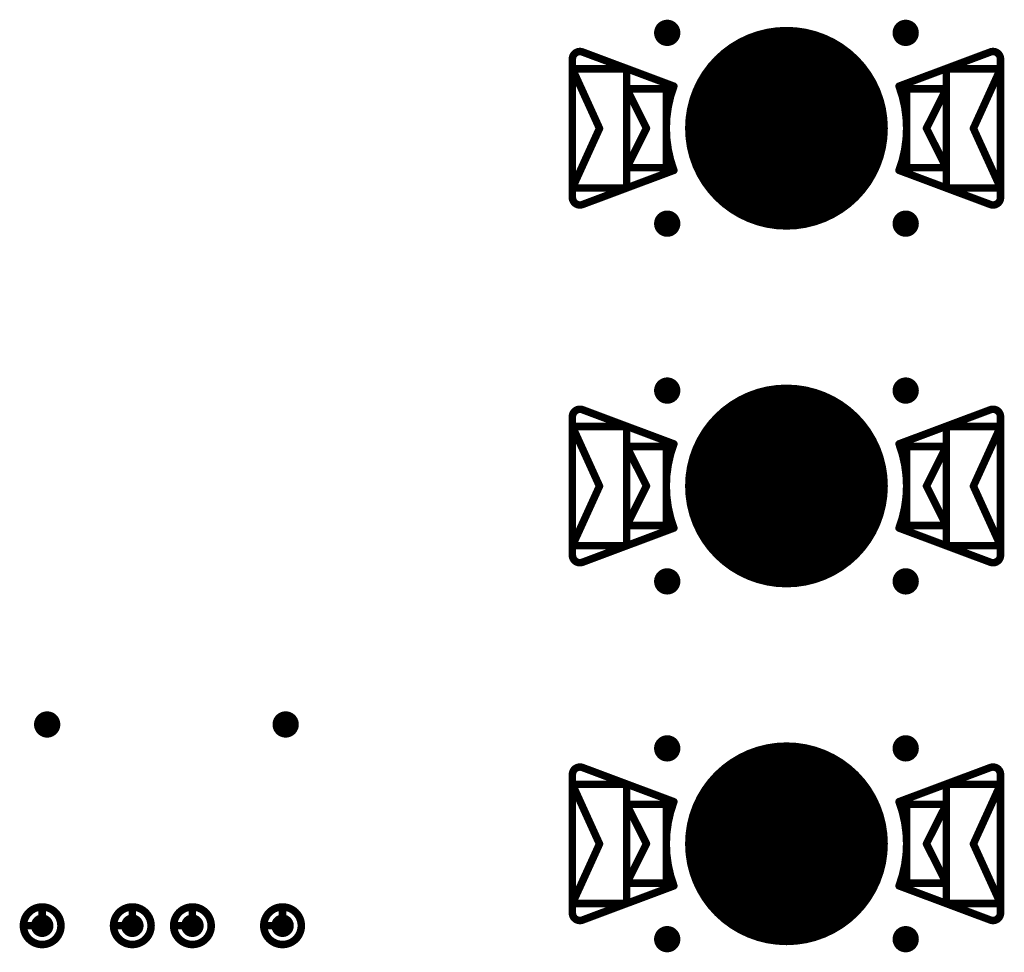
# Model space of a CAD drawing. Header units: millimetres. Extents: x 62 to 363, y 42 to 391.
# Tile 156 of 216: x 317 to 330, y 119 to 131. Entities that reach past the tile are written whole.
import ezdxf

# ---------------------------------------------------------------- set-up
doc = ezdxf.new("R2010")
doc.units = ezdxf.units.MM
for name, color, linetype in [('Mechanical8', 56, 'Continuous'), ('PadHoleLayer', 156, 'Continuous'), ('ViaHoleLayer', 16, 'Continuous')]:
    doc.layers.add(name, color=color, linetype=linetype)

# ---------------------------------------------------------------- blocks, each defined once
blk = doc.blocks.new('HARWIN_S9121_45R_1799')
at = {"layer": 'Mechanical8'}
for points, const_width in [([(1.3, 0, 1), (-1.3, 0, 1)], 0.1), ([(-2.74, 1.015, 1), (-2.69, 1.015, 1)], 0.05), ([(-2.74, 1.015, 1), (-2.69, 1.015, 1)], 0.05), ([(2.69, 1.015, 1), (2.74, 1.015, 1)], 0.05), ([(2.69, 1.015, 1), (2.74, 1.015, 1)], 0.05), ([(-2.875, 0.921, 1), (-2.825, 0.921, 1)], 0.05), ([(-2.875, 0.921, 1), (-2.825, 0.921, 1)], 0.05), ([(2.825, 0.921, 1), (2.875, 0.921, 1)], 0.05), ([(2.825, 0.921, 1), (2.875, 0.921, 1)], 0.05), ([(-2.875, 0.791, 1), (-2.825, 0.791, 1)], 0.05), ([(-2.875, 0.791, 1), (-2.825, 0.791, 1)], 0.05), ([(-2.875, 0.791, 1), (-2.825, 0.791, 1)], 0.05), ([(-2.152, 0.791, 1), (-2.102, 0.791, 1)], 0.05), ([(-2.152, 0.791, 1), (-2.102, 0.791, 1)], 0.05), ([(2.103, 0.791, 1), (2.153, 0.791, 1)], 0.05), ([(2.103, 0.791, 1), (2.153, 0.791, 1)], 0.05), ([(2.825, 0.791, 1), (2.875, 0.791, 1)], 0.05), ([(2.825, 0.791, 1), (2.875, 0.791, 1)], 0.05), ([(2.825, 0.791, 1), (2.875, 0.791, 1)], 0.05), ([(-2.152, 0.525, 1), (-2.102, 0.525, 1)], 0.05), ([(-2.152, 0.525, 1), (-2.102, 0.525, 1)], 0.05), ([(-2.152, 0.525, 1), (-2.102, 0.525, 1)], 0.05), ([(-1.625, 0.525, 1), (-1.575, 0.525, 1)], 0.05), ([(-1.625, 0.525, 1), (-1.575, 0.525, 1)], 0.05), ([(-1.524, 0.56, 1), (-1.474, 0.56, 1)], 0.05), ([(-1.524, 0.56, 1), (-1.474, 0.56, 1)], 0.05), ([(-0.025, 0.5, 1), (0.025, 0.5, 1)], 0.05), ([(-0.025, 0.5, 1), (0.025, 0.5, 1)], 0.05), ([(1.474, 0.56, 1), (1.524, 0.56, 1)], 0.05), ([(1.474, 0.56, 1), (1.524, 0.56, 1)], 0.05), ([(1.575, 0.525, 1), (1.625, 0.525, 1)], 0.05), ([(1.575, 0.525, 1), (1.625, 0.525, 1)], 0.05), ([(2.103, 0.525, 1), (2.153, 0.525, 1)], 0.05), ([(2.103, 0.525, 1), (2.153, 0.525, 1)], 0.05), ([(2.103, 0.525, 1), (2.153, 0.525, 1)], 0.05), ([(-2.514, -0.002, 1), (-2.464, -0.002, 1)], 0.05), ([(-2.514, -0.002, 1), (-2.464, -0.002, 1)], 0.05), ([(-1.889, 0, 1), (-1.839, 0, 1)], 0.05), ([(-1.889, 0, 1), (-1.839, 0, 1)], 0.05), ([(-1.325, 0, 1), (-1.275, 0, 1)], 0.05), ([(-0.525, 0, 1), (-0.475, 0, 1)], 0.05), ([(-0.525, 0, 1), (-0.475, 0, 1)], 0.05), ([(-0.025, 0, 1), (0.025, 0, 1)], 0.05), ([(-0.025, 0, 1), (0.025, 0, 1)], 0.05), ([(-0.025, 0, 1), (0.025, 0, 1)], 0.05), ([(-0.025, 0, 1), (0.025, 0, 1)], 0.05), ([(-0.025, 0, 1), (0.025, 0, 1)], 0.05), ([(-0.025, 0, 1), (0.025, 0, 1)], 0.05), ([(-0.025, 0, 1), (0.025, 0, 1)], 0.05), ([(-0.025, 0, 1), (0.025, 0, 1)], 0.05), ([(0.475, 0, 1), (0.525, 0, 1)], 0.05), ([(0.475, 0, 1), (0.525, 0, 1)], 0.05), ([(1.275, 0, 1), (1.325, 0, 1)], 0.05), ([(1.839, 0, 1), (1.889, 0, 1)], 0.05), ([(1.839, 0, 1), (1.889, 0, 1)], 0.05), ([(2.464, -0.002, 1), (2.514, -0.002, 1)], 0.05), ([(2.464, -0.002, 1), (2.514, -0.002, 1)], 0.05), ([(-2.152, -0.525, 1), (-2.102, -0.525, 1)], 0.05), ([(-2.152, -0.525, 1), (-2.102, -0.525, 1)], 0.05), ([(-2.152, -0.525, 1), (-2.102, -0.525, 1)], 0.05), ([(-1.625, -0.525, 1), (-1.575, -0.525, 1)], 0.05), ([(-1.625, -0.525, 1), (-1.575, -0.525, 1)], 0.05), ([(-1.524, -0.56, 1), (-1.474, -0.56, 1)], 0.05), ([(-1.524, -0.56, 1), (-1.474, -0.56, 1)], 0.05), ([(-0.025, -0.5, 1), (0.025, -0.5, 1)], 0.05), ([(-0.025, -0.5, 1), (0.025, -0.5, 1)], 0.05), ([(1.474, -0.56, 1), (1.524, -0.56, 1)], 0.05), ([(1.474, -0.56, 1), (1.524, -0.56, 1)], 0.05), ([(1.575, -0.525, 1), (1.625, -0.525, 1)], 0.05), ([(1.575, -0.525, 1), (1.625, -0.525, 1)], 0.05), ([(2.103, -0.525, 1), (2.153, -0.525, 1)], 0.05), ([(2.103, -0.525, 1), (2.153, -0.525, 1)], 0.05), ([(2.103, -0.525, 1), (2.153, -0.525, 1)], 0.05), ([(-2.875, -0.795, 1), (-2.825, -0.795, 1)], 0.05), ([(-2.875, -0.795, 1), (-2.825, -0.795, 1)], 0.05), ([(-2.875, -0.795, 1), (-2.825, -0.795, 1)], 0.05), ([(-2.152, -0.795, 1), (-2.102, -0.795, 1)], 0.05), ([(-2.152, -0.795, 1), (-2.102, -0.795, 1)], 0.05), ([(2.103, -0.795, 1), (2.153, -0.795, 1)], 0.05), ([(2.103, -0.795, 1), (2.153, -0.795, 1)], 0.05), ([(2.825, -0.795, 1), (2.875, -0.795, 1)], 0.05), ([(2.825, -0.795, 1), (2.875, -0.795, 1)], 0.05), ([(2.825, -0.795, 1), (2.875, -0.795, 1)], 0.05), ([(-2.875, -0.921, 1), (-2.825, -0.921, 1)], 0.05), ([(-2.875, -0.921, 1), (-2.825, -0.921, 1)], 0.05), ([(2.825, -0.921, 1), (2.875, -0.921, 1)], 0.05), ([(2.825, -0.921, 1), (2.875, -0.921, 1)], 0.05), ([(-2.74, -1.015, 1), (-2.69, -1.015, 1)], 0.05), ([(-2.74, -1.015, 1), (-2.69, -1.015, 1)], 0.05), ([(2.69, -1.015, 1), (2.74, -1.015, 1)], 0.05), ([(2.69, -1.015, 1), (2.74, -1.015, 1)], 0.05)]:
    blk.add_lwpolyline(points, format="xyb", close=True, dxfattribs=dict(at, const_width=const_width))
at = {"layer": 'Mechanical8', "const_width": 0.1}
for points in [[(-2.85, 0.921, -0.523343), (-2.715, 1.015)], [(2.715, 1.015, -0.523343), (2.85, 0.921)], [(-1.499, -0.56, -0.180829), (-1.499, 0.56)], [(1.499, 0.56, -0.180829), (1.499, -0.56)], [(-2.715, -1.015, -0.523343), (-2.85, -0.921)], [(2.85, -0.921, -0.523343), (2.715, -1.015)]]:
    blk.add_lwpolyline(points, format="xyb", dxfattribs=at)
for points in [[(-2.715, 1.015), (-1.499, 0.56)], [(1.499, 0.56), (2.715, 1.015)], [(-2.85, -0.921), (-2.85, 0.921)], [(2.85, -0.921), (2.85, 0.921)], [(-2.85, 0.791), (-2.127, 0.791)], [(-2.85, 0.791), (-2.489, -0.002)], [(-2.85, -0.795), (-2.85, 0.791)], [(-2.127, -0.795), (-2.127, 0.791)], [(2.128, 0.791), (2.85, 0.791)], [(2.128, -0.795), (2.128, 0.791)], [(2.489, -0.002), (2.85, 0.791)], [(2.85, -0.795), (2.85, 0.791)], [(-2.127, 0.525), (-1.6, 0.525)], [(-2.127, 0.525), (-1.864, 0)], [(-2.127, -0.525), (-2.127, 0.525)], [(-1.6, -0.525), (-1.6, 0.525)], [(0, 0), (0, 0.5)], [(0, 0), (0, 0.5)], [(1.6, 0.525), (2.128, 0.525)], [(1.6, -0.525), (1.6, 0.525)], [(1.864, 0), (2.128, 0.525)], [(2.128, -0.525), (2.128, 0.525)], [(-2.85, -0.795), (-2.489, -0.002)], [(-2.127, -0.525), (-1.864, 0)], [(-0.5, 0), (0, 0)], [(-0.5, 0), (0, 0)], [(0, 0), (0.5, 0)], [(0, 0), (0.5, 0)], [(0, -0.5), (0, 0)], [(0, -0.5), (0, 0)], [(1.864, 0), (2.128, -0.525)], [(2.489, -0.002), (2.85, -0.795)], [(-2.715, -1.015), (-1.499, -0.56)], [(-2.127, -0.525), (-1.6, -0.525)], [(1.499, -0.56), (2.715, -1.015)], [(1.6, -0.525), (2.128, -0.525)], [(-2.85, -0.795), (-2.127, -0.795)], [(2.128, -0.795), (2.85, -0.795)]]:
    blk.add_lwpolyline(points, dxfattribs=at)
at = {"layer": 'PadHoleLayer', "const_width": 1.3}
blk.add_lwpolyline([(-0.65, 0, 1), (0.65, 0, 1)], format="xyb", close=True, dxfattribs=at)
blk = doc.blocks.new('HARWIN_S9121_45R_1831')
at = {"layer": 'Mechanical8'}
for points, const_width in [([(1.3, 0, 1), (-1.3, 0, 1)], 0.1), ([(-2.74, 1.015, 1), (-2.69, 1.015, 1)], 0.05), ([(-2.74, 1.015, 1), (-2.69, 1.015, 1)], 0.05), ([(2.69, 1.015, 1), (2.74, 1.015, 1)], 0.05), ([(2.69, 1.015, 1), (2.74, 1.015, 1)], 0.05), ([(-2.875, 0.921, 1), (-2.825, 0.921, 1)], 0.05), ([(-2.875, 0.921, 1), (-2.825, 0.921, 1)], 0.05), ([(2.825, 0.921, 1), (2.875, 0.921, 1)], 0.05), ([(2.825, 0.921, 1), (2.875, 0.921, 1)], 0.05), ([(-2.875, 0.791, 1), (-2.825, 0.791, 1)], 0.05), ([(-2.875, 0.791, 1), (-2.825, 0.791, 1)], 0.05), ([(-2.875, 0.791, 1), (-2.825, 0.791, 1)], 0.05), ([(-2.152, 0.791, 1), (-2.102, 0.791, 1)], 0.05), ([(-2.152, 0.791, 1), (-2.102, 0.791, 1)], 0.05), ([(2.103, 0.791, 1), (2.153, 0.791, 1)], 0.05), ([(2.103, 0.791, 1), (2.153, 0.791, 1)], 0.05), ([(2.825, 0.791, 1), (2.875, 0.791, 1)], 0.05), ([(2.825, 0.791, 1), (2.875, 0.791, 1)], 0.05), ([(2.825, 0.791, 1), (2.875, 0.791, 1)], 0.05), ([(-2.152, 0.525, 1), (-2.102, 0.525, 1)], 0.05), ([(-2.152, 0.525, 1), (-2.102, 0.525, 1)], 0.05), ([(-2.152, 0.525, 1), (-2.102, 0.525, 1)], 0.05), ([(-1.625, 0.525, 1), (-1.575, 0.525, 1)], 0.05), ([(-1.625, 0.525, 1), (-1.575, 0.525, 1)], 0.05), ([(-1.524, 0.56, 1), (-1.474, 0.56, 1)], 0.05), ([(-1.524, 0.56, 1), (-1.474, 0.56, 1)], 0.05), ([(-0.025, 0.5, 1), (0.025, 0.5, 1)], 0.05), ([(-0.025, 0.5, 1), (0.025, 0.5, 1)], 0.05), ([(1.474, 0.56, 1), (1.524, 0.56, 1)], 0.05), ([(1.474, 0.56, 1), (1.524, 0.56, 1)], 0.05), ([(1.575, 0.525, 1), (1.625, 0.525, 1)], 0.05), ([(1.575, 0.525, 1), (1.625, 0.525, 1)], 0.05), ([(2.103, 0.525, 1), (2.153, 0.525, 1)], 0.05), ([(2.103, 0.525, 1), (2.153, 0.525, 1)], 0.05), ([(2.103, 0.525, 1), (2.153, 0.525, 1)], 0.05), ([(-2.514, -0.002, 1), (-2.464, -0.002, 1)], 0.05), ([(-2.514, -0.002, 1), (-2.464, -0.002, 1)], 0.05), ([(-1.889, 0, 1), (-1.839, 0, 1)], 0.05), ([(-1.889, 0, 1), (-1.839, 0, 1)], 0.05), ([(-1.325, 0, 1), (-1.275, 0, 1)], 0.05), ([(-0.525, 0, 1), (-0.475, 0, 1)], 0.05), ([(-0.525, 0, 1), (-0.475, 0, 1)], 0.05), ([(-0.025, 0, 1), (0.025, 0, 1)], 0.05), ([(-0.025, 0, 1), (0.025, 0, 1)], 0.05), ([(-0.025, 0, 1), (0.025, 0, 1)], 0.05), ([(-0.025, 0, 1), (0.025, 0, 1)], 0.05), ([(-0.025, 0, 1), (0.025, 0, 1)], 0.05), ([(-0.025, 0, 1), (0.025, 0, 1)], 0.05), ([(-0.025, 0, 1), (0.025, 0, 1)], 0.05), ([(-0.025, 0, 1), (0.025, 0, 1)], 0.05), ([(0.475, 0, 1), (0.525, 0, 1)], 0.05), ([(0.475, 0, 1), (0.525, 0, 1)], 0.05), ([(1.275, 0, 1), (1.325, 0, 1)], 0.05), ([(1.839, 0, 1), (1.889, 0, 1)], 0.05), ([(1.839, 0, 1), (1.889, 0, 1)], 0.05), ([(2.464, -0.002, 1), (2.514, -0.002, 1)], 0.05), ([(2.464, -0.002, 1), (2.514, -0.002, 1)], 0.05), ([(-2.152, -0.525, 1), (-2.102, -0.525, 1)], 0.05), ([(-2.152, -0.525, 1), (-2.102, -0.525, 1)], 0.05), ([(-2.152, -0.525, 1), (-2.102, -0.525, 1)], 0.05), ([(-1.625, -0.525, 1), (-1.575, -0.525, 1)], 0.05), ([(-1.625, -0.525, 1), (-1.575, -0.525, 1)], 0.05), ([(-1.524, -0.56, 1), (-1.474, -0.56, 1)], 0.05), ([(-1.524, -0.56, 1), (-1.474, -0.56, 1)], 0.05), ([(-0.025, -0.5, 1), (0.025, -0.5, 1)], 0.05), ([(-0.025, -0.5, 1), (0.025, -0.5, 1)], 0.05), ([(1.474, -0.56, 1), (1.524, -0.56, 1)], 0.05), ([(1.474, -0.56, 1), (1.524, -0.56, 1)], 0.05), ([(1.575, -0.525, 1), (1.625, -0.525, 1)], 0.05), ([(1.575, -0.525, 1), (1.625, -0.525, 1)], 0.05), ([(2.103, -0.525, 1), (2.153, -0.525, 1)], 0.05), ([(2.103, -0.525, 1), (2.153, -0.525, 1)], 0.05), ([(2.103, -0.525, 1), (2.153, -0.525, 1)], 0.05), ([(-2.875, -0.795, 1), (-2.825, -0.795, 1)], 0.05), ([(-2.875, -0.795, 1), (-2.825, -0.795, 1)], 0.05), ([(-2.875, -0.795, 1), (-2.825, -0.795, 1)], 0.05), ([(-2.152, -0.795, 1), (-2.102, -0.795, 1)], 0.05), ([(-2.152, -0.795, 1), (-2.102, -0.795, 1)], 0.05), ([(2.103, -0.795, 1), (2.153, -0.795, 1)], 0.05), ([(2.103, -0.795, 1), (2.153, -0.795, 1)], 0.05), ([(2.825, -0.795, 1), (2.875, -0.795, 1)], 0.05), ([(2.825, -0.795, 1), (2.875, -0.795, 1)], 0.05), ([(2.825, -0.795, 1), (2.875, -0.795, 1)], 0.05), ([(-2.875, -0.921, 1), (-2.825, -0.921, 1)], 0.05), ([(-2.875, -0.921, 1), (-2.825, -0.921, 1)], 0.05), ([(2.825, -0.921, 1), (2.875, -0.921, 1)], 0.05), ([(2.825, -0.921, 1), (2.875, -0.921, 1)], 0.05), ([(-2.74, -1.015, 1), (-2.69, -1.015, 1)], 0.05), ([(-2.74, -1.015, 1), (-2.69, -1.015, 1)], 0.05), ([(2.69, -1.015, 1), (2.74, -1.015, 1)], 0.05), ([(2.69, -1.015, 1), (2.74, -1.015, 1)], 0.05)]:
    blk.add_lwpolyline(points, format="xyb", close=True, dxfattribs=dict(at, const_width=const_width))
at = {"layer": 'Mechanical8', "const_width": 0.1}
for points in [[(-2.85, 0.921, -0.523343), (-2.715, 1.015)], [(2.715, 1.015, -0.523343), (2.85, 0.921)], [(-1.499, -0.56, -0.180829), (-1.499, 0.56)], [(1.499, 0.56, -0.180829), (1.499, -0.56)], [(-2.715, -1.015, -0.523343), (-2.85, -0.921)], [(2.85, -0.921, -0.523343), (2.715, -1.015)]]:
    blk.add_lwpolyline(points, format="xyb", dxfattribs=at)
for points in [[(-2.715, 1.015), (-1.499, 0.56)], [(1.499, 0.56), (2.715, 1.015)], [(-2.85, -0.921), (-2.85, 0.921)], [(2.85, -0.921), (2.85, 0.921)], [(-2.85, 0.791), (-2.127, 0.791)], [(-2.85, 0.791), (-2.489, -0.002)], [(-2.85, -0.795), (-2.85, 0.791)], [(-2.127, -0.795), (-2.127, 0.791)], [(2.128, 0.791), (2.85, 0.791)], [(2.128, -0.795), (2.128, 0.791)], [(2.489, -0.002), (2.85, 0.791)], [(2.85, -0.795), (2.85, 0.791)], [(-2.127, 0.525), (-1.6, 0.525)], [(-2.127, 0.525), (-1.864, 0)], [(-2.127, -0.525), (-2.127, 0.525)], [(-1.6, -0.525), (-1.6, 0.525)], [(0, 0), (0, 0.5)], [(0, 0), (0, 0.5)], [(1.6, 0.525), (2.128, 0.525)], [(1.6, -0.525), (1.6, 0.525)], [(1.864, 0), (2.128, 0.525)], [(2.128, -0.525), (2.128, 0.525)], [(-2.85, -0.795), (-2.489, -0.002)], [(-2.127, -0.525), (-1.864, 0)], [(-0.5, 0), (0, 0)], [(-0.5, 0), (0, 0)], [(0, 0), (0.5, 0)], [(0, 0), (0.5, 0)], [(0, -0.5), (0, 0)], [(0, -0.5), (0, 0)], [(1.864, 0), (2.128, -0.525)], [(2.489, -0.002), (2.85, -0.795)], [(-2.715, -1.015), (-1.499, -0.56)], [(-2.127, -0.525), (-1.6, -0.525)], [(1.499, -0.56), (2.715, -1.015)], [(1.6, -0.525), (2.128, -0.525)], [(-2.85, -0.795), (-2.127, -0.795)], [(2.128, -0.795), (2.85, -0.795)]]:
    blk.add_lwpolyline(points, dxfattribs=at)
at = {"layer": 'PadHoleLayer', "const_width": 1.3}
blk.add_lwpolyline([(-0.65, 0, 1), (0.65, 0, 1)], format="xyb", close=True, dxfattribs=at)
blk = doc.blocks.new('HARWIN_S9121_45R_1832')
at = {"layer": 'Mechanical8'}
for points, const_width in [([(1.3, 0, 1), (-1.3, 0, 1)], 0.1), ([(-2.74, 1.015, 1), (-2.69, 1.015, 1)], 0.05), ([(-2.74, 1.015, 1), (-2.69, 1.015, 1)], 0.05), ([(2.69, 1.015, 1), (2.74, 1.015, 1)], 0.05), ([(2.69, 1.015, 1), (2.74, 1.015, 1)], 0.05), ([(-2.875, 0.921, 1), (-2.825, 0.921, 1)], 0.05), ([(-2.875, 0.921, 1), (-2.825, 0.921, 1)], 0.05), ([(2.825, 0.921, 1), (2.875, 0.921, 1)], 0.05), ([(2.825, 0.921, 1), (2.875, 0.921, 1)], 0.05), ([(-2.875, 0.791, 1), (-2.825, 0.791, 1)], 0.05), ([(-2.875, 0.791, 1), (-2.825, 0.791, 1)], 0.05), ([(-2.875, 0.791, 1), (-2.825, 0.791, 1)], 0.05), ([(-2.152, 0.791, 1), (-2.102, 0.791, 1)], 0.05), ([(-2.152, 0.791, 1), (-2.102, 0.791, 1)], 0.05), ([(2.103, 0.791, 1), (2.153, 0.791, 1)], 0.05), ([(2.103, 0.791, 1), (2.153, 0.791, 1)], 0.05), ([(2.825, 0.791, 1), (2.875, 0.791, 1)], 0.05), ([(2.825, 0.791, 1), (2.875, 0.791, 1)], 0.05), ([(2.825, 0.791, 1), (2.875, 0.791, 1)], 0.05), ([(-2.152, 0.525, 1), (-2.102, 0.525, 1)], 0.05), ([(-2.152, 0.525, 1), (-2.102, 0.525, 1)], 0.05), ([(-2.152, 0.525, 1), (-2.102, 0.525, 1)], 0.05), ([(-1.625, 0.525, 1), (-1.575, 0.525, 1)], 0.05), ([(-1.625, 0.525, 1), (-1.575, 0.525, 1)], 0.05), ([(-1.524, 0.56, 1), (-1.474, 0.56, 1)], 0.05), ([(-1.524, 0.56, 1), (-1.474, 0.56, 1)], 0.05), ([(-0.025, 0.5, 1), (0.025, 0.5, 1)], 0.05), ([(-0.025, 0.5, 1), (0.025, 0.5, 1)], 0.05), ([(1.474, 0.56, 1), (1.524, 0.56, 1)], 0.05), ([(1.474, 0.56, 1), (1.524, 0.56, 1)], 0.05), ([(1.575, 0.525, 1), (1.625, 0.525, 1)], 0.05), ([(1.575, 0.525, 1), (1.625, 0.525, 1)], 0.05), ([(2.103, 0.525, 1), (2.153, 0.525, 1)], 0.05), ([(2.103, 0.525, 1), (2.153, 0.525, 1)], 0.05), ([(2.103, 0.525, 1), (2.153, 0.525, 1)], 0.05), ([(-2.514, -0.002, 1), (-2.464, -0.002, 1)], 0.05), ([(-2.514, -0.002, 1), (-2.464, -0.002, 1)], 0.05), ([(-1.889, 0, 1), (-1.839, 0, 1)], 0.05), ([(-1.889, 0, 1), (-1.839, 0, 1)], 0.05), ([(-1.325, 0, 1), (-1.275, 0, 1)], 0.05), ([(-0.525, 0, 1), (-0.475, 0, 1)], 0.05), ([(-0.525, 0, 1), (-0.475, 0, 1)], 0.05), ([(-0.025, 0, 1), (0.025, 0, 1)], 0.05), ([(-0.025, 0, 1), (0.025, 0, 1)], 0.05), ([(-0.025, 0, 1), (0.025, 0, 1)], 0.05), ([(-0.025, 0, 1), (0.025, 0, 1)], 0.05), ([(-0.025, 0, 1), (0.025, 0, 1)], 0.05), ([(-0.025, 0, 1), (0.025, 0, 1)], 0.05), ([(-0.025, 0, 1), (0.025, 0, 1)], 0.05), ([(-0.025, 0, 1), (0.025, 0, 1)], 0.05), ([(0.475, 0, 1), (0.525, 0, 1)], 0.05), ([(0.475, 0, 1), (0.525, 0, 1)], 0.05), ([(1.275, 0, 1), (1.325, 0, 1)], 0.05), ([(1.839, 0, 1), (1.889, 0, 1)], 0.05), ([(1.839, 0, 1), (1.889, 0, 1)], 0.05), ([(2.464, -0.002, 1), (2.514, -0.002, 1)], 0.05), ([(2.464, -0.002, 1), (2.514, -0.002, 1)], 0.05), ([(-2.152, -0.525, 1), (-2.102, -0.525, 1)], 0.05), ([(-2.152, -0.525, 1), (-2.102, -0.525, 1)], 0.05), ([(-2.152, -0.525, 1), (-2.102, -0.525, 1)], 0.05), ([(-1.625, -0.525, 1), (-1.575, -0.525, 1)], 0.05), ([(-1.625, -0.525, 1), (-1.575, -0.525, 1)], 0.05), ([(-1.524, -0.56, 1), (-1.474, -0.56, 1)], 0.05), ([(-1.524, -0.56, 1), (-1.474, -0.56, 1)], 0.05), ([(-0.025, -0.5, 1), (0.025, -0.5, 1)], 0.05), ([(-0.025, -0.5, 1), (0.025, -0.5, 1)], 0.05), ([(1.474, -0.56, 1), (1.524, -0.56, 1)], 0.05), ([(1.474, -0.56, 1), (1.524, -0.56, 1)], 0.05), ([(1.575, -0.525, 1), (1.625, -0.525, 1)], 0.05), ([(1.575, -0.525, 1), (1.625, -0.525, 1)], 0.05), ([(2.103, -0.525, 1), (2.153, -0.525, 1)], 0.05), ([(2.103, -0.525, 1), (2.153, -0.525, 1)], 0.05), ([(2.103, -0.525, 1), (2.153, -0.525, 1)], 0.05), ([(-2.875, -0.795, 1), (-2.825, -0.795, 1)], 0.05), ([(-2.875, -0.795, 1), (-2.825, -0.795, 1)], 0.05), ([(-2.875, -0.795, 1), (-2.825, -0.795, 1)], 0.05), ([(-2.152, -0.795, 1), (-2.102, -0.795, 1)], 0.05), ([(-2.152, -0.795, 1), (-2.102, -0.795, 1)], 0.05), ([(2.103, -0.795, 1), (2.153, -0.795, 1)], 0.05), ([(2.103, -0.795, 1), (2.153, -0.795, 1)], 0.05), ([(2.825, -0.795, 1), (2.875, -0.795, 1)], 0.05), ([(2.825, -0.795, 1), (2.875, -0.795, 1)], 0.05), ([(2.825, -0.795, 1), (2.875, -0.795, 1)], 0.05), ([(-2.875, -0.921, 1), (-2.825, -0.921, 1)], 0.05), ([(-2.875, -0.921, 1), (-2.825, -0.921, 1)], 0.05), ([(2.825, -0.921, 1), (2.875, -0.921, 1)], 0.05), ([(2.825, -0.921, 1), (2.875, -0.921, 1)], 0.05), ([(-2.74, -1.015, 1), (-2.69, -1.015, 1)], 0.05), ([(-2.74, -1.015, 1), (-2.69, -1.015, 1)], 0.05), ([(2.69, -1.015, 1), (2.74, -1.015, 1)], 0.05), ([(2.69, -1.015, 1), (2.74, -1.015, 1)], 0.05)]:
    blk.add_lwpolyline(points, format="xyb", close=True, dxfattribs=dict(at, const_width=const_width))
at = {"layer": 'Mechanical8', "const_width": 0.1}
for points in [[(-2.85, 0.921, -0.523343), (-2.715, 1.015)], [(2.715, 1.015, -0.523343), (2.85, 0.921)], [(-1.499, -0.56, -0.180829), (-1.499, 0.56)], [(1.499, 0.56, -0.180829), (1.499, -0.56)], [(-2.715, -1.015, -0.523343), (-2.85, -0.921)], [(2.85, -0.921, -0.523343), (2.715, -1.015)]]:
    blk.add_lwpolyline(points, format="xyb", dxfattribs=at)
for points in [[(-2.715, 1.015), (-1.499, 0.56)], [(1.499, 0.56), (2.715, 1.015)], [(-2.85, -0.921), (-2.85, 0.921)], [(2.85, -0.921), (2.85, 0.921)], [(-2.85, 0.791), (-2.127, 0.791)], [(-2.85, 0.791), (-2.489, -0.002)], [(-2.85, -0.795), (-2.85, 0.791)], [(-2.127, -0.795), (-2.127, 0.791)], [(2.128, 0.791), (2.85, 0.791)], [(2.128, -0.795), (2.128, 0.791)], [(2.489, -0.002), (2.85, 0.791)], [(2.85, -0.795), (2.85, 0.791)], [(-2.127, 0.525), (-1.6, 0.525)], [(-2.127, 0.525), (-1.864, 0)], [(-2.127, -0.525), (-2.127, 0.525)], [(-1.6, -0.525), (-1.6, 0.525)], [(0, 0), (0, 0.5)], [(0, 0), (0, 0.5)], [(1.6, 0.525), (2.128, 0.525)], [(1.6, -0.525), (1.6, 0.525)], [(1.864, 0), (2.128, 0.525)], [(2.128, -0.525), (2.128, 0.525)], [(-2.85, -0.795), (-2.489, -0.002)], [(-2.127, -0.525), (-1.864, 0)], [(-0.5, 0), (0, 0)], [(-0.5, 0), (0, 0)], [(0, 0), (0.5, 0)], [(0, 0), (0.5, 0)], [(0, -0.5), (0, 0)], [(0, -0.5), (0, 0)], [(1.864, 0), (2.128, -0.525)], [(2.489, -0.002), (2.85, -0.795)], [(-2.715, -1.015), (-1.499, -0.56)], [(-2.127, -0.525), (-1.6, -0.525)], [(1.499, -0.56), (2.715, -1.015)], [(1.6, -0.525), (2.128, -0.525)], [(-2.85, -0.795), (-2.127, -0.795)], [(2.128, -0.795), (2.85, -0.795)]]:
    blk.add_lwpolyline(points, dxfattribs=at)
at = {"layer": 'PadHoleLayer', "const_width": 1.3}
blk.add_lwpolyline([(-0.65, 0, 1), (0.65, 0, 1)], format="xyb", close=True, dxfattribs=at)
blk = doc.blocks.new('SAMTEC_SEAM8_40_S02_0_S_10_2_GP_K_HP_1862')
at = {"layer": 'Mechanical8'}
for points, const_width in [([(15.85, -1.4, 1), (15.35, -1.4, 1)], 0.1), ([(15.575, -1.15, 1), (15.625, -1.15, 1)], 0.05), ([(15.325, -1.4, 1), (15.375, -1.4, 1)], 0.05), ([(15.575, -1.4, 1), (15.625, -1.4, 1)], 0.05), ([(15.575, -1.4, 1), (15.625, -1.4, 1)], 0.05), ([(15.825, -1.4, 1), (15.875, -1.4, 1)], 0.05), ([(15.825, -1.4, 1), (15.875, -1.4, 1)], 0.05), ([(15.85, -2.6, 1), (15.35, -2.6, 1)], 0.1), ([(15.575, -2.35, 1), (15.625, -2.35, 1)], 0.05), ([(15.325, -2.6, 1), (15.375, -2.6, 1)], 0.05), ([(15.575, -2.6, 1), (15.625, -2.6, 1)], 0.05), ([(15.575, -2.6, 1), (15.625, -2.6, 1)], 0.05), ([(15.825, -2.6, 1), (15.875, -2.6, 1)], 0.05), ([(15.825, -2.6, 1), (15.875, -2.6, 1)], 0.05), ([(15.85, -3.4, 1), (15.35, -3.4, 1)], 0.1), ([(15.575, -3.15, 1), (15.625, -3.15, 1)], 0.05), ([(15.325, -3.4, 1), (15.375, -3.4, 1)], 0.05), ([(15.575, -3.4, 1), (15.625, -3.4, 1)], 0.05), ([(15.575, -3.4, 1), (15.625, -3.4, 1)], 0.05), ([(15.825, -3.4, 1), (15.875, -3.4, 1)], 0.05), ([(15.825, -3.4, 1), (15.875, -3.4, 1)], 0.05), ([(15.85, -4.6, 1), (15.35, -4.6, 1)], 0.1), ([(15.575, -4.35, 1), (15.625, -4.35, 1)], 0.05), ([(15.325, -4.6, 1), (15.375, -4.6, 1)], 0.05), ([(15.575, -4.6, 1), (15.625, -4.6, 1)], 0.05), ([(15.575, -4.6, 1), (15.625, -4.6, 1)], 0.05), ([(15.825, -4.6, 1), (15.875, -4.6, 1)], 0.05), ([(15.825, -4.6, 1), (15.875, -4.6, 1)], 0.05)]:
    blk.add_lwpolyline(points, format="xyb", close=True, dxfattribs=dict(at, const_width=const_width))
at = {"layer": 'Mechanical8', "const_width": 0.1}
for points in [[(15.6, -1.15), (15.6, -1.4)], [(15.6, -1.4), (15.85, -1.4)], [(15.6, -2.35), (15.6, -2.6)], [(15.6, -2.6), (15.85, -2.6)], [(15.6, -3.15), (15.6, -3.4)], [(15.6, -3.4), (15.85, -3.4)], [(15.6, -4.35), (15.6, -4.6)], [(15.6, -4.6), (15.85, -4.6)]]:
    blk.add_lwpolyline(points, dxfattribs=at)
at = {"layer": 'PadHoleLayer', "const_width": 0.15}
for points in [[(15.525, -1.4, 1), (15.675, -1.4, 1)], [(15.525, -2.6, 1), (15.675, -2.6, 1)], [(15.525, -3.4, 1), (15.675, -3.4, 1)], [(15.525, -4.6, 1), (15.675, -4.6, 1)]]:
    blk.add_lwpolyline(points, format="xyb", close=True, dxfattribs=at)

msp = doc.modelspace()

# ---------------------------------------------------------------- linework, layer by layer
at = {"layer": 'ViaHoleLayer', "const_width": 0.175}
for points in [[(325.826, 131.286, 1), (326.001, 131.286, 1)], [(329.001, 131.286, 1), (329.176, 131.286, 1)], [(325.826, 128.746, 1), (326.001, 128.746, 1)], [(329.001, 128.746, 1), (329.176, 128.746, 1)], [(325.826, 126.524, 1), (326.001, 126.524, 1)], [(329.001, 126.524, 1), (329.176, 126.524, 1)], [(325.826, 123.984, 1), (326.001, 123.984, 1)], [(329.001, 123.984, 1), (329.176, 123.984, 1)], [(317.571, 122.079, 1), (317.746, 122.079, 1)], [(320.746, 122.079, 1), (320.921, 122.079, 1)], [(325.826, 121.761, 1), (326.001, 121.761, 1)], [(329.001, 121.761, 1), (329.176, 121.761, 1)], [(325.826, 119.221, 1), (326.001, 119.221, 1)], [(329.001, 119.221, 1), (329.176, 119.221, 1)]]:
    msp.add_lwpolyline(points, format="xyb", close=True, dxfattribs=at)

# ---------------------------------------------------------------- block references
for name, p, rotation in [('HARWIN_S9121_45R_1799', (327.501, 130.016), 360), ('HARWIN_S9121_45R_1831', (327.501, 125.254), 360), ('SAMTEC_SEAM8_40_S02_0_S_10_2_GP_K_HP_1862', (316.192, 103.8), 90), ('HARWIN_S9121_45R_1832', (327.501, 120.491), 360)]:
    msp.add_blockref(name, p, dxfattribs=dict(rotation=rotation))

doc.saveas('drawing.dxf')
